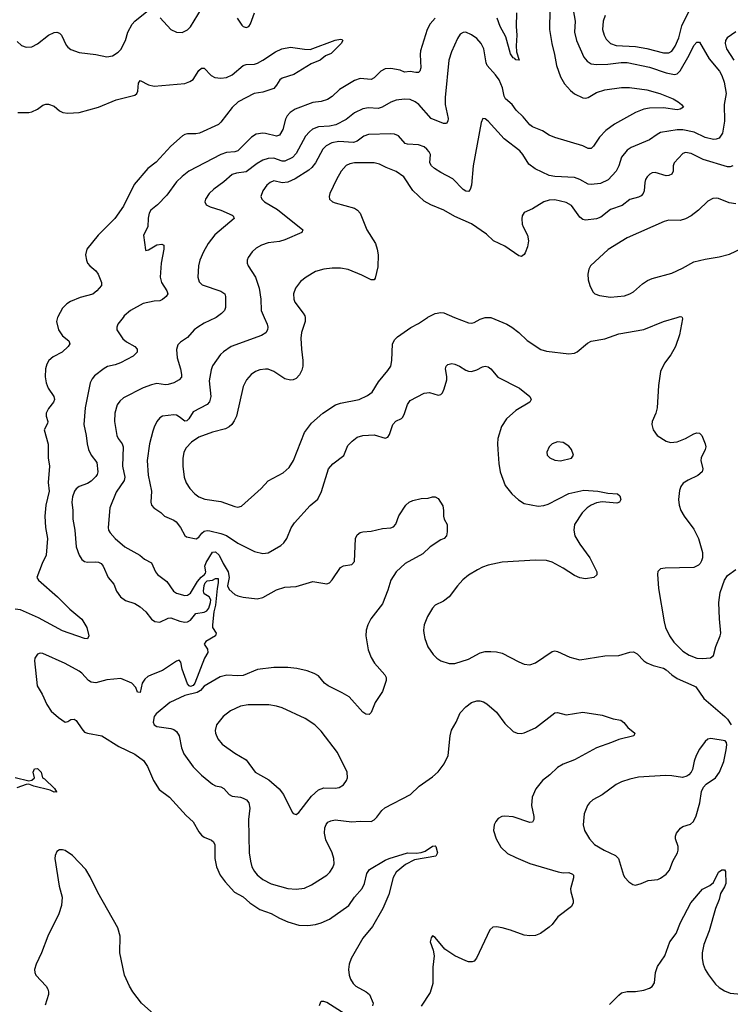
# Model space of a CAD drawing. Header units: inches. Extents: x 990586 to 1117858, y 769490 to 892071.
# Tile 75 of 248: x 1071923 to 1077031, y 775061 to 782140. Entities that reach past the tile are written whole.
import ezdxf

# ---------------------------------------------------------------- set-up
doc = ezdxf.new("R2010")
doc.units = ezdxf.units.IN
doc.header["$MEASUREMENT"] = 0
doc.layers.add('B0777', color=7, linetype='Continuous')
doc.layers.add('B0778', color=7, linetype='Continuous')

msp = doc.modelspace()

# ---------------------------------------------------------------- linework, layer by layer
at = {"layer": 'B0777', "color": 6}
for points, elevation in [([(1072195.4, 780000), (1072188.6, 779970), (1072202.8, 779910), (1072230, 779867.1), (1072276.3, 779830), (1072283.5, 779810), (1072270.7, 779790), (1072229.4, 779750.6), (1072163.9, 779716.1), (1072133.2, 779690), (1072117.4, 779662.6), (1072107.7, 779630), (1072106.6, 779573.4), (1072112.8, 779530), (1072127.4, 779490), (1072168, 779430), (1072172.7, 779410), (1072166.3, 779390), (1072130, 779343.6), (1072114.5, 779310), (1072113.8, 779290), (1072125.5, 779250), (1072123.8, 779236.2), (1072099.2, 779190), (1072127.7, 779087.7), (1072128.2, 778990), (1072136.3, 778930), (1072126.7, 778813.3), (1072134.6, 778750), (1072111.2, 778650), (1072105, 778570), (1072109.3, 778490), (1072123.6, 778410), (1072113.6, 778290), (1072085.2, 778230), (1072046.7, 778130), (1072058.7, 778110), (1072195.9, 777990), (1072282.4, 777902.4), (1072369.2, 777830), (1072406.6, 777770), (1072420.1, 777710), (1072410.7, 777689.3), (1072390, 777689.9), (1072230, 777745.8), (1072058.7, 777838.7), (1071930, 777897.4), (1071890, 777902.4)], 3000), ([(1072666.3, 780000), (1072629.1, 779950), (1072620.8, 779930), (1072622.3, 779910), (1072664.3, 779844.3), (1072690, 779823.8), (1072750.1, 779790), (1072767.8, 779770), (1072767.5, 779750), (1072738.8, 779721.2), (1072646.6, 779673.4), (1072610, 779659.4), (1072554.1, 779645.9), (1072530, 779632.8), (1072460.5, 779579.5), (1072443.2, 779556.8), (1072430.7, 779530), (1072393.3, 779350), (1072383.1, 779230), (1072402, 779150), (1072407.9, 779090), (1072417.7, 779050), (1072436.4, 779010), (1072477, 778957), (1072484.9, 778890), (1072479.9, 778870), (1072470, 778854.8), (1072437.1, 778822.9), (1072410, 778805.7), (1072350, 778783.2), (1072330, 778767.9), (1072318, 778750), (1072303.6, 778710), (1072298.2, 778670), (1072305.4, 778610), (1072303.9, 778550), (1072318.6, 778470), (1072329.5, 778350), (1072349.8, 778289.8), (1072370, 778259.1), (1072390, 778243.7), (1072410, 778240.3), (1072470, 778242.1), (1072490, 778239.2), (1072509.8, 778229.8), (1072523.4, 778210), (1072559.5, 778130), (1072600.5, 778080.5), (1072619.2, 778030), (1072648.6, 777990), (1072683.5, 777963.5), (1072750, 777942.9), (1072790, 777919.1), (1072830, 777881.9), (1072870.5, 777830.5), (1072893.7, 777813.7), (1072930, 777808.3), (1072990, 777837.8), (1073010, 777840.2), (1073074.8, 777814.8), (1073110, 777808.8), (1073130, 777810.4), (1073150, 777823.8), (1073190, 777870.3), (1073250, 777880.1), (1073269.2, 777890), (1073283.6, 777910), (1073295.8, 777950), (1073296.3, 777970), (1073283.9, 777990), (1073250, 778011.7), (1073244.9, 778030), (1073250, 778072.2), (1073256.3, 778090), (1073270, 778105.1), (1073308.6, 778111.4), (1073330, 778121.6), (1073350, 778122.7), (1073350.3, 778090.3), (1073342.1, 778050), (1073331.2, 777931.2), (1073318.5, 777881.5), (1073308.3, 777790), (1073310.1, 777770), (1073335.1, 777730), (1073331.4, 777710), (1073261.8, 777670), (1073250.1, 777650), (1073273.3, 777613.3), (1073274.9, 777590), (1073251.4, 777548.6), (1073182.5, 777370), (1073170, 777353.2), (1073150, 777346.1), (1073140.8, 777350), (1073130, 777363.9), (1073090.2, 777470), (1073080.8, 777520.8), (1073070, 777535.6), (1073050, 777528.3), (1072950, 777459.8), (1072869.4, 777430.6), (1072843.3, 777416.7), (1072822.2, 777397.8), (1072804.5, 777370), (1072790, 777302.2), (1072770, 777305.7), (1072758.5, 777338.5), (1072729.9, 777369.9), (1072650, 777403.9), (1072550, 777394.3), (1072470, 777371), (1072436.7, 777376.7), (1072417.3, 777390), (1072370, 777441), (1072350, 777455.9), (1072250, 777511.1), (1072090, 777583.1), (1072070, 777584.9), (1072050, 777578.3), (1072031.2, 777550), (1072029.7, 777530.3), (1072049.8, 777350), (1072085.6, 777290), (1072117.1, 777217.1), (1072150, 777169.3), (1072201.8, 777121.8), (1072250, 777088.9), (1072270, 777094.1), (1072290, 777107.4), (1072314.3, 777110), (1072330, 777101.3), (1072370, 777040.2), (1072390, 777018.1), (1072410, 777010.4), (1072513.2, 776990), (1072635.4, 776915.4), (1072750, 776858.3), (1072813.7, 776813.7), (1072842.6, 776770), (1072884.2, 776670), (1072926.1, 776606.1), (1072998.9, 776550), (1073119.2, 776419.2), (1073170, 776371.7), (1073210, 776301.2), (1073230, 776276.8), (1073250, 776261.3), (1073301.8, 776241.8), (1073317.4, 776230), (1073326.5, 776206.5), (1073325.3, 776110), (1073337.2, 776050), (1073365.2, 775990), (1073400.6, 775940.6), (1073468.1, 775868.1), (1073530, 775833.1), (1073577.6, 775790), (1073650, 775742.4), (1073730, 775714.4), (1073790, 775680.3), (1073850, 775653.4), (1073930, 775629.3), (1073993.7, 775626.3), (1074050, 775634.7), (1074090, 775646.4), (1074150, 775672.8), (1074290, 775770), (1074330.3, 775830), (1074386, 775894), (1074401.5, 775930), (1074418.5, 776001.5), (1074436.8, 776030), (1074550, 776097), (1074579.8, 776110), (1074710, 776149.1), (1074773, 776147), (1074810, 776152.1), (1074837.5, 776162.5), (1074890, 776198.8), (1074910, 776199.5), (1074914.6, 776194.6), (1074925.7, 776150), (1074913.7, 776126.3), (1074761.5, 776098.5), (1074695.3, 776064.7), (1074629.8, 776010), (1074608.5, 775971.5), (1074576.1, 775850), (1074532.3, 775750), (1074459.4, 775620.6), (1074390, 775537.1), (1074305.4, 775390), (1074292.3, 775350), (1074285.9, 775310), (1074290.7, 775270), (1074301.2, 775241.2), (1074319.8, 775210), (1074340.2, 775190), (1074414, 775150), (1074436.9, 775130), (1074464, 775070), (1074460.1, 775050)], 3100), ([(1073334.2, 780000), (1073330, 779997.1), (1073250, 779958.6), (1073202.4, 779930), (1073177.8, 779910), (1073130, 779854.5), (1073078.1, 779821.9), (1073058.7, 779801.3), (1073050.8, 779769.2), (1073054.4, 779710), (1073079.9, 779630), (1073086.9, 779590), (1073085.3, 779570), (1073069.6, 779550.4), (1073030.1, 779530), (1072990, 779516.1), (1072970, 779514.2), (1072910, 779523.7), (1072870, 779515), (1072810, 779493.8), (1072670, 779422), (1072641.9, 779398.1), (1072622.9, 779370), (1072607.8, 779312.2), (1072604.7, 779250), (1072620.4, 779150), (1072629.8, 779130), (1072660.6, 779090), (1072666.3, 779070), (1072663.1, 778930), (1072679.5, 778850), (1072673.5, 778826.5), (1072617.2, 778742.8), (1072570.3, 778630), (1072558.7, 778490), (1072562.5, 778470), (1072573.1, 778450), (1072610, 778410.6), (1072679.7, 778350), (1072786.7, 778290), (1072821.2, 778261.2), (1072870, 778234.4), (1072898.3, 778170), (1072913.1, 778150), (1072980.9, 778100.9), (1073029.6, 778030), (1073050, 778016.2), (1073110, 778000.2), (1073130, 778001.7), (1073150, 778016.7), (1073200.1, 778099.9), (1073227, 778133), (1073251.2, 778150), (1073258.3, 778161.7), (1073261.8, 778170), (1073254.8, 778210), (1073262.5, 778237.5), (1073309.6, 778310.4), (1073330, 778313.3), (1073357.7, 778290), (1073385.1, 778230), (1073420.7, 778170), (1073428.4, 778130), (1073417.3, 778070), (1073430, 778043.2), (1073470, 778008), (1073490, 777997.7), (1073530, 777987.5), (1073630, 777975.2), (1073670, 777985.3), (1073770, 778041.3), (1073830, 778061), (1073910, 778064.1), (1074030, 778101.6), (1074130, 778084.8), (1074150, 778091.5), (1074170, 778111.5), (1074230, 778201.5), (1074250, 778213.1), (1074310, 778222.6), (1074330, 778244.9), (1074337.4, 778410), (1074350, 778436.4), (1074370, 778452.1), (1074390, 778457.9), (1074450, 778463), (1074530, 778482), (1074590, 778486.9), (1074610, 778493.4), (1074626.3, 778513.7), (1074647.2, 778572.8), (1074699.1, 778650), (1074721.6, 778670), (1074750, 778683.1), (1074810, 778697.4), (1074859.3, 778700.7), (1074890, 778708.4), (1074910, 778708.4), (1074930, 778697.1), (1074963.8, 778643.8), (1074970.3, 778610), (1074970.3, 778570), (1074975.3, 778550), (1074996.5, 778510), (1074996.7, 778456.7), (1074991.4, 778430), (1074973.1, 778410), (1074950, 778400.3), (1074873.8, 778350), (1074820.4, 778299.6), (1074692.8, 778230), (1074629.1, 778170), (1074591.2, 778110), (1074570, 778037.7), (1074530, 777939.9), (1074448.1, 777831.9), (1074425.9, 777790), (1074413.1, 777750), (1074411, 777710), (1074426.9, 777610), (1074450, 777553.1), (1074473, 777513), (1074548.1, 777430), (1074557.9, 777410), (1074558.4, 777390), (1074530.1, 777309.9), (1074477.2, 777230), (1074450, 777158), (1074436.3, 777143.7), (1074410, 777146.5), (1074390, 777161.5), (1074291.6, 777271.6), (1074241.2, 777301.3), (1074139.9, 777350), (1074115.1, 777370), (1074070, 777421.8), (1074039.7, 777439.7), (1073990, 777458.8), (1073915.4, 777475.4), (1073850, 777481.8), (1073750, 777483), (1073633, 777467), (1073530, 777425.5), (1073490, 777422.8), (1073413.1, 777426.9), (1073365.2, 777414.8), (1073250, 777347.7), (1073223.4, 777316.6), (1073198, 777302), (1073110, 777280.2), (1073001.5, 777230), (1072904.3, 777150), (1072890.1, 777130), (1072883.1, 777090), (1072889.7, 777069.7), (1072910, 777058.3), (1073010, 777043), (1073030, 777035.8), (1073050, 777021.5), (1073069.5, 776990), (1073085.9, 776905.9), (1073102.1, 776862.1), (1073169.3, 776769.3), (1073230, 776707.4), (1073310, 776643.5), (1073330, 776632), (1073370, 776623.6), (1073390, 776613.1), (1073430, 776568.4), (1073450, 776557.9), (1073510, 776550.3), (1073530, 776543.3), (1073552.4, 776530), (1073570, 776510.1), (1073577.8, 776470), (1073568.8, 776390), (1073571.6, 776150), (1073581.1, 776090), (1073592.8, 776050), (1073610, 776016.6), (1073630, 775991), (1073670, 775957.2), (1073730, 775927.9), (1073850, 775894.3), (1073910, 775887.9), (1073970, 775896.8), (1074020.9, 775919.1), (1074130.5, 775990), (1074152.4, 776010), (1074174.9, 776045.1), (1074182.6, 776070), (1074182, 776110), (1074168.8, 776150), (1074123.3, 776243.3), (1074113.4, 776290), (1074116.4, 776330), (1074125.8, 776354.2), (1074139, 776370), (1074159, 776381), (1074190, 776387), (1074310, 776372.3), (1074370, 776377.7), (1074450, 776374.3), (1074470, 776386.2), (1074490, 776406.2), (1074526.1, 776453.9), (1074546.7, 776473.3), (1074731.9, 776568.1), (1074795.4, 776630), (1074890, 776697.1), (1074930, 776732.3), (1074974.7, 776790), (1075003.1, 776850), (1075016.3, 776990), (1075027.3, 777032.7), (1075061.6, 777090), (1075090, 777156.9), (1075130, 777199.7), (1075170, 777230.7), (1075210, 777243.2), (1075230, 777242.7), (1075256, 777236), (1075281.8, 777221.8), (1075350, 777161), (1075410, 777079.6), (1075470, 777023), (1075498, 777010), (1075528.8, 777008.8), (1075550, 777013.7), (1075630, 777048.3), (1075770, 777156.6), (1075790, 777159.1), (1075850, 777141.8), (1075970, 777161.5), (1076110, 777139.8), (1076190, 777112.3), (1076243.1, 777103.1), (1076266.4, 777086.4), (1076293.4, 777050), (1076344, 777010), (1076336.5, 776990), (1076230, 776965.6), (1076177.9, 776942.1), (1076070, 776905.5), (1075910, 776817.3), (1075830, 776788.4), (1075790, 776763.2), (1075733.2, 776710), (1075680.3, 776670), (1075632.5, 776610), (1075607.5, 776550), (1075602.6, 776490), (1075618.3, 776410), (1075618.2, 776390), (1075610, 776369.8), (1075590, 776367.2), (1075470, 776409.5), (1075410, 776414.4), (1075389.2, 776410.8), (1075363.1, 776396.9), (1075345, 776375), (1075333.9, 776350), (1075329.5, 776310), (1075347.1, 776250), (1075382.4, 776190), (1075430, 776146), (1075490, 776115.1), (1075590, 776073.8), (1075792.8, 776012.8), (1075830, 776007), (1075870, 776008.4), (1075897.3, 775997.3), (1075902.9, 775990), (1075903.2, 775970), (1075883.3, 775890), (1075885, 775870), (1075902.6, 775810), (1075902.3, 775790), (1075890, 775764.2), (1075790.8, 775690), (1075750, 775634), (1075730, 775615.2), (1075665.5, 775570), (1075630, 775555.7), (1075590, 775552.6), (1075550, 775556.6), (1075450, 775592.9), (1075390.6, 775609.4), (1075350, 775617.8), (1075324.9, 775615.1), (1075303.5, 775596.5), (1075207.1, 775392.9), (1075190, 775371.4), (1075174.7, 775365.3), (1075150, 775366.3), (1075130, 775372.7), (1075049.9, 775410), (1074978.1, 775458.1), (1074910, 775541.6), (1074890, 775553), (1074880.3, 775539.7), (1074874.3, 775510), (1074896.1, 775450), (1074901.7, 775410), (1074892.1, 775327.9), (1074892.6, 775210), (1074874.8, 775145.2), (1074810, 775046.2)], 3200), ([(1073679.7, 780000), (1073700.9, 779950), (1073705.8, 779930), (1073704.5, 779910), (1073692.1, 779887.9), (1073660.1, 779870), (1073444.1, 779790), (1073387, 779753), (1073367.4, 779732.6), (1073309.5, 779650.5), (1073298.4, 779621.6), (1073284.4, 779544.4), (1073297.7, 779430), (1073287.2, 779392.8), (1073270, 779374.1), (1073170, 779321.6), (1073138.6, 779270), (1073123.5, 779256.5), (1073110, 779252.6), (1073070, 779285.2), (1073050, 779296.1), (1073030, 779298.8), (1072950, 779290.5), (1072930, 779276.9), (1072910, 779251.5), (1072889, 779211), (1072879.3, 779180.7), (1072857.3, 779090), (1072839.8, 778970), (1072845.4, 778865.4), (1072869.6, 778750.4), (1072865, 778670), (1072871, 778650), (1072887.8, 778630), (1072936.5, 778596.5), (1072964.2, 778570), (1073030, 778542.1), (1073048.8, 778528.8), (1073079.7, 778490), (1073110, 778431.9), (1073122.8, 778422.8), (1073192.7, 778407.3), (1073210, 778419.3), (1073231.2, 778448.8), (1073250, 778463.4), (1073270, 778467.8), (1073290, 778464.7), (1073370, 778446.6), (1073410, 778431.4), (1073490, 778376), (1073610, 778316.2), (1073670, 778301.1), (1073710, 778307.6), (1073799.7, 778360.3), (1073821.6, 778378.4), (1073842.5, 778410), (1073874.5, 778485.5), (1073898.5, 778521.5), (1074010, 778646.3), (1074066.8, 778693.2), (1074092.2, 778747.8), (1074142.1, 778910), (1074173.2, 778946.8), (1074252.4, 779007.6), (1074282.5, 779077.5), (1074312.2, 779110), (1074350, 779138.3), (1074390, 779151.1), (1074470, 779155.2), (1074550, 779131.6), (1074570, 779139.2), (1074581.4, 779158.6), (1074604.5, 779230), (1074625.9, 779254.1), (1074666.9, 779273.1), (1074676.8, 779283.2), (1074690, 779308.7), (1074710, 779373.6), (1074730, 779402.3), (1074830, 779455.4), (1074870, 779459.4), (1074930, 779440.7), (1074950, 779445.1), (1074961.9, 779458.1), (1074975.1, 779484.9), (1074993.3, 779550), (1074993.6, 779573.6), (1074982.8, 779630), (1074987.8, 779650), (1074999.9, 779660.1), (1075030, 779667.2), (1075050, 779663.7), (1075085, 779650), (1075130, 779621.2), (1075150, 779613), (1075170, 779611.1), (1075210, 779623.2), (1075250, 779644.7), (1075270, 779649.6), (1075290, 779645.2), (1075310.7, 779630), (1075358.9, 779570), (1075515.3, 779490), (1075590.3, 779430.3), (1075600.7, 779410), (1075589.6, 779390), (1075489.2, 779330), (1075421.5, 779270), (1075385.6, 779214.4), (1075360.2, 779130), (1075356.6, 779090), (1075359.2, 779050), (1075366.8, 778950), (1075376.5, 778890), (1075413.6, 778790), (1075461.6, 778730), (1075508.4, 778688.4), (1075550, 778662.7), (1075650, 778642.3), (1075690, 778646), (1075722.6, 778657.4), (1075870, 778733.2), (1075977.3, 778757.3), (1076078, 778750), (1076150, 778734.8), (1076219.1, 778730), (1076237.2, 778717.2), (1076244.7, 778690), (1076234.6, 778670), (1076214.9, 778665.1), (1076110, 778673.9), (1076070, 778666.2), (1076030.9, 778649.1), (1076002.2, 778630), (1075965.2, 778594.8), (1075912, 778510), (1075905.8, 778470), (1075914.4, 778430), (1075948.6, 778368.6), (1076020.6, 778270), (1076070.5, 778170), (1076071.5, 778148.5), (1076049.6, 778130.4), (1075990, 778120.4), (1075950, 778127.3), (1075910, 778145), (1075830, 778197.1), (1075750, 778240.6), (1075710, 778250.9), (1075630, 778255), (1075390, 778239.8), (1075290, 778217.1), (1075250, 778203.7), (1075214.9, 778185.1), (1075150, 778145.2), (1075107.3, 778112.7), (1075068.9, 778070), (1075010, 777989.5), (1074970, 777959), (1074910, 777930.4), (1074890.1, 777909.9), (1074854.7, 777850), (1074831.2, 777790), (1074825.8, 777750), (1074827.9, 777730), (1074836.4, 777690), (1074857.9, 777630), (1074894.8, 777574.8), (1074920.6, 777550), (1074950, 777530.1), (1075010, 777511.6), (1075051.8, 777511.8), (1075150, 777541.2), (1075231.9, 777588.1), (1075270, 777597.4), (1075310, 777598), (1075350, 777595.2), (1075390, 777585.9), (1075510, 777522.2), (1075550, 777507.4), (1075590, 777501.8), (1075630, 777515.5), (1075750, 777597.6), (1075770, 777601.5), (1075790, 777597.1), (1075877.4, 777557.4), (1075950, 777538), (1076130, 777567.4), (1076230, 777569.1), (1076310, 777592.1), (1076334.3, 777594.3), (1076361.8, 777581.8), (1076410, 777530.9), (1076430, 777516.4), (1076477.1, 777497.1), (1076550, 777477.7), (1076570, 777466.7), (1076610, 777430.3), (1076650, 777402.7), (1076770, 777351.7), (1076782.6, 777342.6), (1076839.9, 777259.9), (1076991.1, 777131.1), (1077010.1, 777110), (1077036.6, 777070)], 3300), ([(1073974.2, 780000), (1073976.1, 779990), (1073974.3, 779970), (1073949.8, 779890.2), (1073944.8, 779850), (1073947.6, 779770), (1073958.3, 779690), (1073957.5, 779650), (1073950, 779620.3), (1073933.6, 779586.4), (1073910, 779560.1), (1073890, 779550.3), (1073870, 779547.7), (1073830, 779556.7), (1073750, 779610.3), (1073710, 779626.3), (1073690, 779627.9), (1073650, 779621.9), (1073618.5, 779610), (1073587.9, 779590), (1073554.2, 779550), (1073530, 779503.5), (1073480.7, 779290), (1073465, 779255), (1073447.1, 779230), (1073427.9, 779212.1), (1073402.1, 779197.9), (1073310, 779175.6), (1073210, 779138.1), (1073157.3, 779102.7), (1073118.6, 779061.4), (1073102.8, 779030), (1073094.7, 778985.3), (1073094.6, 778930), (1073105.9, 778850), (1073120.6, 778810), (1073145.4, 778770), (1073182.9, 778730), (1073210, 778709.7), (1073253.6, 778693.6), (1073370, 778675.5), (1073470, 778639.2), (1073490, 778635.1), (1073517.5, 778642.5), (1073659, 778770), (1073710, 778823.3), (1073817.1, 778882.9), (1073859.7, 778920.3), (1073890.3, 778969.7), (1073970, 779172.3), (1074021, 779239), (1074101.6, 779310), (1074193.3, 779370), (1074230, 779382.7), (1074363.4, 779410), (1074422.5, 779437.5), (1074457.1, 779462.9), (1074502.7, 779537.3), (1074570, 779617.1), (1074590.4, 779649.6), (1074599, 779690), (1074603.9, 779810), (1074619.2, 779840.8), (1074639.9, 779860.1), (1074733.9, 779926.1), (1074790, 779956.7), (1074854, 780000)], 3400), ([(1075049.7, 780000), (1075150, 779959.4), (1075170, 779958.2), (1075190, 779964), (1075232.6, 779987.4), (1075270, 779999.7), (1075310, 779999.2), (1075425, 779950), (1075460.6, 779930), (1075512.1, 779890), (1075570, 779832.6), (1075668, 779768), (1075710, 779757), (1075870, 779738.1), (1075910, 779743), (1075930, 779752.8), (1076004.9, 779815.1), (1076030, 779829.4), (1076130, 779845.7), (1076230, 779881.3), (1076410, 779913), (1076550, 779970.1), (1076648, 780000)], 3400), ([(1076683.8, 780000), (1076687.8, 779990), (1076664.7, 779875.3), (1076637.1, 779790), (1076604.2, 779730), (1076557.6, 779670), (1076528.3, 779610), (1076514.5, 779510), (1076506.3, 779350), (1076495.3, 779310), (1076469.3, 779250), (1076466.7, 779230), (1076476, 779190), (1076504.1, 779150), (1076570.1, 779110.1), (1076601.3, 779101.3), (1076650, 779103.8), (1076710, 779128.8), (1076770, 779163.6), (1076790, 779168.8), (1076810, 779166.2), (1076825.5, 779150), (1076851.3, 779090), (1076855.5, 779070), (1076851.4, 779050), (1076821.2, 778990), (1076819.9, 778970), (1076833.9, 778910), (1076827.8, 778890), (1076797.4, 778862.6), (1076727.5, 778830), (1076693, 778807), (1076676.6, 778783.4), (1076665.7, 778754.3), (1076658.6, 778690), (1076662.6, 778650), (1076675.7, 778610), (1076699.1, 778570), (1076770, 778477.4), (1076802.3, 778410), (1076831.1, 778310), (1076831.4, 778270), (1076824.8, 778250), (1076815.5, 778230), (1076803, 778217), (1076770, 778201.1), (1076562.9, 778197.1), (1076528.1, 778191.9), (1076510, 778173), (1076507, 778153), (1076514.4, 778050), (1076554.7, 777810), (1076565.6, 777770), (1076595, 777710), (1076624.8, 777664.8), (1076690, 777600.2), (1076735.7, 777570), (1076790, 777550.3), (1076830, 777545.9), (1076888.2, 777551.8), (1076910.2, 777569.8), (1076926.1, 777633.9), (1076958.1, 777710), (1076961.9, 777730), (1076953, 777833), (1076949.4, 777950), (1076958.6, 778021.4), (1076989.8, 778110.2), (1077010, 778143.3), (1077070, 778187)], 3400), ([(1071890, 776692.3), (1071990, 776668.4), (1072010, 776672.7), (1072029.5, 776690), (1072020.7, 776730), (1072030, 776753), (1072050, 776756.3), (1072076.3, 776730), (1072086.8, 776690), (1072101.4, 776681.4), (1072172.2, 776612.2), (1072187.8, 776589.2)], 3000), ([(1072187.8, 776589.2), (1072170, 776585.4), (1072141.5, 776601.5), (1072024.2, 776630), (1071990, 776642.3), (1071970, 776640.6), (1071903.5, 776616.5)], 3000), ([(1072888.3, 774990), (1072799.7, 775070), (1072735.2, 775150), (1072711.6, 775190), (1072676.9, 775270), (1072643.8, 775430), (1072645.1, 775550), (1072628.4, 775610), (1072484.6, 775864.6), (1072430, 775976.4), (1072398.7, 776030), (1072301.9, 776130), (1072250, 776165.6), (1072230, 776172.3), (1072208.3, 776171.7), (1072190, 776158.2), (1072177, 776130), (1072174.7, 776110), (1072207.8, 775910), (1072228, 775830), (1072224.3, 775770), (1072205.1, 775710), (1072125.4, 775550), (1072080.2, 775430), (1072041.4, 775350), (1072029.8, 775310), (1072031, 775290), (1072039.6, 775270), (1072114.5, 775190), (1072126.3, 775170), (1072131.1, 775150), (1072130.1, 775130), (1072106.3, 775053.7)], 3100), ([(1076161.7, 775058.3), (1076230, 775127.5), (1076250, 775142.1), (1076290, 775152.8), (1076350, 775153.9), (1076410, 775163.4), (1076450, 775176), (1076470, 775188.8), (1076485.5, 775214.5), (1076494, 775290), (1076506.5, 775333.5), (1076560.6, 775410), (1076597.4, 775510), (1076641.9, 775570), (1076674, 775650), (1076747.1, 775790), (1076830, 775888.4), (1076884.1, 775915.9), (1076910, 775935.5), (1076946.6, 776010), (1076970, 776027), (1076990, 776028.2), (1076996.1, 776016.1), (1076999.3, 775930), (1076990, 775904.3), (1076961.7, 775858.3), (1076950, 775815), (1076923.7, 775750), (1076878.9, 775590), (1076839.7, 775490), (1076828.1, 775431.9), (1076828.1, 775390), (1076835.4, 775350), (1076851.2, 775311.3), (1076873.6, 775273.6), (1076925.7, 775205.7), (1076950, 775180.8), (1076990, 775156.5), (1077030, 775141), (1077190, 775127.3)], 3200), ([(1074290, 774971.9), (1074130, 775073.8), (1074110, 775081.8), (1074090, 775080.2), (1074084.7, 775075.3), (1074076.9, 775050)], 3100)]:
    msp.add_lwpolyline(points, dxfattribs=dict(at, elevation=elevation))
for points, elevation in [([(1075790, 779105.8), (1075750, 779090.6), (1075728.6, 779070), (1075713.2, 779030), (1075714, 779010), (1075734.6, 778990), (1075770, 778973.5), (1075810, 778968.9), (1075890, 778987.3), (1075904.8, 779010), (1075890.5, 779050), (1075870, 779073.6), (1075830, 779099.1)], 3400), ([(1073714.3, 777214.3), (1073565.9, 777214.1), (1073510, 777204.3), (1073437.3, 777170), (1073385.8, 777130), (1073337.8, 777070), (1073327.3, 777030), (1073330.1, 777010), (1073346.9, 776970), (1073379.4, 776930), (1073470, 776865.3), (1073550, 776819.6), (1073615.4, 776730), (1073714, 776674), (1073787.2, 776610), (1073819.6, 776570), (1073882.1, 776442.1), (1073890, 776431.4), (1073910, 776425), (1073930, 776439), (1074021.7, 776558.3), (1074070, 776602.6), (1074110, 776616.9), (1074190, 776615.7), (1074219.9, 776620.1), (1074250, 776639.2), (1074272.8, 776670), (1074280.6, 776690), (1074277.8, 776730), (1074208.4, 776870), (1074090, 777025), (1074044.5, 777070), (1073975, 777115), (1073810, 777192.9), (1073770, 777205.5)], 3300), ([(1076890, 776971.4), (1076870, 776966), (1076850, 776949.9), (1076810, 776895.2), (1076786.4, 776850), (1076770.6, 776810), (1076758.4, 776750), (1076749.6, 776730.4), (1076733, 776710), (1076719.2, 776700.8), (1076688.2, 776691.8), (1076610, 776703.5), (1076564.8, 776704.8), (1076370, 776692.7), (1076310, 776679.2), (1076250, 776659.1), (1076210, 776639.9), (1076110, 776567), (1076043.6, 776530), (1076019.6, 776510), (1076004.4, 776490), (1075981.6, 776430), (1075973.1, 776350), (1075983.3, 776310), (1076018.4, 776250), (1076055.7, 776210), (1076123.8, 776170), (1076205.7, 776130), (1076227.9, 776110), (1076262.4, 775990), (1076272.1, 775972.1), (1076300.7, 775940.7), (1076330, 775922.3), (1076350, 775917.9), (1076390, 775929), (1076441.7, 775950), (1076510, 775959.1), (1076530, 775966.7), (1076570, 775996.6), (1076594.7, 776025.3), (1076618, 776090), (1076650.9, 776150), (1076656.7, 776170), (1076655.8, 776195.8), (1076637, 776250), (1076637.6, 776270), (1076645, 776290), (1076672.3, 776327.7), (1076690, 776338.3), (1076744.5, 776355.5), (1076765.8, 776374.2), (1076785, 776415), (1076811.6, 776510), (1076823.4, 776590), (1076837.6, 776622.4), (1076856.7, 776643.3), (1076923.9, 776690), (1076954.4, 776730), (1076985.4, 776805.4), (1077002.3, 776890), (1077006.1, 776926.1), (1077003.1, 776943.1), (1076994.1, 776954.1)], 3300), ([(1072187.8, 776589.2), (1072190, 776586), (1072189.6, 776589.6)], 3000)]:
    msp.add_lwpolyline(points, close=True, dxfattribs=dict(at, elevation=elevation))
at = {"layer": 'B0778', "color": 6}
for points, elevation in [([(1072933.9, 782153.9), (1073010, 782070.6), (1073050, 782049.7), (1073090, 782048.8), (1073130, 782067.1), (1073150, 782088.9), (1073230, 782218.2)], 3100), ([(1076132.1, 782170), (1076117.3, 782130), (1076113.5, 782070), (1076123.4, 782030), (1076139.3, 781999.3), (1076169.7, 781970), (1076210, 781954.1), (1076350, 781946.8), (1076430, 781933.1), (1076550, 781902.8), (1076590, 781902.5), (1076610, 781914.6), (1076633.8, 781950), (1076660.2, 782010), (1076683.6, 782096.4), (1076741.6, 782218.4)], 3400), ([(1071904.2, 781984.2), (1071935.1, 781955.1), (1071970, 781942.6), (1072010, 781945.1), (1072050, 781967.4), (1072130, 782028.3), (1072170, 782047.2), (1072190, 782049.3), (1072210, 782043.6), (1072224.5, 782030), (1072257.7, 781957.7), (1072270, 781941.6), (1072290, 781926.6), (1072350, 781904.1), (1072470, 781890.9), (1072550, 781872), (1072590, 781880.6), (1072630, 781906.8), (1072650, 781927), (1072684.3, 781990), (1072700.4, 782050), (1072731.7, 782108.3), (1072750, 782130.1), (1072850, 782209.6)], 3100), ([(1074910, 782150.7), (1074873.3, 782110), (1074852.8, 782070), (1074804.2, 781915.8), (1074801.5, 781890), (1074806.5, 781793.5), (1074798.5, 781770), (1074790, 781761.2), (1074770, 781759.8), (1074730, 781767.4), (1074690, 781763.9), (1074657.1, 781777.1), (1074590, 781789.8), (1074550, 781786), (1074518.3, 781770), (1074470, 781722.3), (1074450, 781711.3), (1074370, 781716.4), (1074330, 781703.5), (1074221.3, 781638.7), (1074170, 781588.3), (1074134.7, 781565.3), (1074090, 781551.4), (1074030, 781545.3), (1073903.3, 781496.7), (1073866.5, 781473.5), (1073846.1, 781450), (1073834.5, 781425.5), (1073815.7, 781350), (1073789.6, 781310.4), (1073770, 781302), (1073690, 781323), (1073670, 781324.4), (1073623.8, 781316.2), (1073590, 781294.9), (1073490, 781197.9), (1073470, 781189.8), (1073410, 781186.4), (1073370, 781171.6), (1073138.9, 781050), (1073090, 781013.2), (1073050, 780975.5), (1072980.8, 780879.2), (1072914.6, 780810), (1072865.1, 780770), (1072854.1, 780750), (1072846.2, 780713.8), (1072844.6, 780650), (1072812.9, 780590), (1072826.4, 780486.4), (1072830, 780479.6), (1072850, 780486.2), (1072910, 780520.4), (1072945.5, 780525.5), (1072958.1, 780518.1), (1072959.6, 780490), (1072939, 780390), (1072931.9, 780290), (1072943.6, 780250), (1072981.5, 780190), (1072987.9, 780170), (1072975.4, 780150), (1072950, 780127.3), (1072930, 780118.8), (1072890, 780117), (1072810, 780099.7), (1072719.4, 780050), (1072673.8, 780010), (1072666.3, 780000)], 3100), ([(1075734.2, 782210), (1075731.1, 782070), (1075747.1, 781970), (1075768.3, 781890), (1075781.3, 781810), (1075810, 781730), (1075838.6, 781678.6), (1075882.2, 781630), (1075910, 781608), (1075970, 781579.3), (1075990, 781576.9), (1076010, 781581.3), (1076070, 781615.8), (1076130, 781636.3), (1076250, 781652.6), (1076306.4, 781653.6), (1076430, 781636.6), (1076523.3, 781610), (1076619.8, 781570), (1076655.2, 781550), (1076681.3, 781530), (1076695, 781510), (1076670, 781496.4), (1076650, 781493), (1076550, 781506.2), (1076450, 781503.3), (1076410, 781496.6), (1076350, 781473.4), (1076199.2, 781390), (1076136.9, 781343.1), (1076090, 781295.2), (1076048.4, 781231.6), (1076030, 781213.9), (1076010, 781213.3), (1075970, 781232.3), (1075770, 781291.9), (1075730, 781309.9), (1075682.1, 781342.1), (1075610, 781370.2), (1075590, 781383.2), (1075542.8, 781442.8), (1075492.2, 781490), (1075462.8, 781530), (1075414.8, 781570), (1075406.2, 781590), (1075394.1, 781650), (1075368.9, 781708.9), (1075344.2, 781744.2), (1075283.6, 781810), (1075276, 781830), (1075258.5, 781930), (1075240.3, 781970), (1075210, 782004.5), (1075170, 782032.2), (1075130, 782050.2), (1075110, 782048.8), (1075090, 782034.9), (1075070, 782005.9), (1075026, 781910), (1075007.7, 781850), (1074981.7, 781581.7), (1074982.2, 781530), (1075003, 781430), (1074999.9, 781410), (1074990, 781394.8), (1074970, 781393.3), (1074881.4, 781430), (1074792.1, 781530), (1074765.8, 781550), (1074730, 781566.2), (1074690, 781569.7), (1074630, 781561), (1074590, 781546.7), (1074528.4, 781511.6), (1074499.2, 781500.8), (1074430, 781506.9), (1074390, 781499.3), (1074330, 781471.1), (1074270, 781421.8), (1074196.5, 781383.5), (1074150, 781374.2), (1074070, 781369.4), (1074027.6, 781352.4), (1074005.4, 781334.6), (1073977.9, 781302.1), (1073910, 781178.6), (1073883.4, 781150), (1073830, 781122.5), (1073810, 781122.1), (1073750, 781145.4), (1073710, 781141.5), (1073670, 781129), (1073630, 781106.4), (1073550, 781046.6), (1073482.6, 781037.4), (1073450, 781026.1), (1073390, 780973.9), (1073318.7, 780921.3), (1073285.6, 780890), (1073259.2, 780850), (1073255.1, 780830), (1073262.5, 780810), (1073293.4, 780793.4), (1073370, 780770.9), (1073450, 780734.1), (1073457.5, 780730), (1073463.8, 780710), (1073326.1, 780593.9), (1073277, 780530), (1073243.6, 780470), (1073217.9, 780410), (1073209.5, 780370), (1073203.8, 780290), (1073214.3, 780254.3), (1073233.7, 780233.7), (1073368.5, 780188.5), (1073398.4, 780170), (1073402.8, 780150), (1073401.4, 780070), (1073394.1, 780050), (1073373.1, 780026.9), (1073334.2, 780000)], 3200), ([(1073486.6, 782150), (1073520.3, 782100.3), (1073530, 782090.9), (1073550, 782084.3), (1073570, 782090.8), (1073582.3, 782110), (1073611.3, 782190)], 3100), ([(1075901.7, 782210), (1075916.2, 782130), (1075910.4, 782050), (1075926.1, 781990), (1075977.4, 781870), (1076001.1, 781841.1), (1076030, 781823.5), (1076070, 781818.5), (1076150, 781821.4), (1076246.6, 781833.4), (1076290, 781831.4), (1076450, 781797.6), (1076570, 781757.5), (1076630, 781746), (1076650, 781751.6), (1076670, 781773.4), (1076735.4, 781884.6), (1076770, 781954.6), (1076790, 781979.7), (1076810, 781978), (1076877.9, 781857.9), (1076953.6, 781770), (1076970, 781738.8), (1076985.8, 781690), (1077000.6, 781610), (1076986.1, 781530), (1076989.3, 781410.7), (1076974.8, 781325.2), (1076951.9, 781288.1), (1076930, 781280.7), (1076910, 781279.8), (1076850, 781293.4), (1076770.9, 781330.9), (1076690, 781347.3), (1076650, 781347.4), (1076530, 781327.9), (1076504.3, 781315.7), (1076450, 781275.9), (1076318.3, 781221.7), (1076290, 781202.2), (1076250, 781150.8), (1076229.9, 781090), (1076210, 781050.6), (1076152.3, 780987.7), (1076096.9, 780963.1), (1076030, 780954.3), (1076010, 780958.3), (1075950, 780992), (1075910, 781005.1), (1075770, 781013.4), (1075730, 781020.6), (1075627.4, 781067.4), (1075582.1, 781102.1), (1075540.4, 781170), (1075517.2, 781197.2), (1075404.6, 781284.6), (1075290, 781411.1), (1075270, 781427.8), (1075251.2, 781428.8), (1075239.6, 781400.4), (1075183.2, 781090), (1075170, 780949.6), (1075161.7, 780918.3), (1075150, 780905), (1075130, 780907.8), (1075110, 780920.3), (1075036.7, 780996.7), (1074950, 781041.3), (1074904.7, 781070), (1074882.4, 781090), (1074872.4, 781110), (1074874.9, 781170), (1074866.5, 781190), (1074850.7, 781210), (1074830, 781226.4), (1074790, 781239.2), (1074710, 781244.2), (1074694, 781250), (1074645.2, 781305.2), (1074616.6, 781316.6), (1074590, 781320.1), (1074430, 781314.5), (1074397.9, 781302.1), (1074350, 781267.1), (1074323.2, 781256.8), (1074216, 781264), (1074166.2, 781253.8), (1074127.1, 781232.9), (1074102.6, 781210), (1074049, 781110), (1074023.8, 781076.2), (1074002.3, 781057.7), (1073903.2, 780996.8), (1073850, 780972.1), (1073810, 780967.7), (1073750, 780981.3), (1073723.7, 780970), (1073700.7, 780950), (1073670.4, 780910), (1073657.3, 780870), (1073663.5, 780850), (1073683.6, 780830), (1073775.1, 780775.1), (1073959.3, 780630), (1073951.9, 780610), (1073830, 780556.3), (1073790, 780546), (1073710, 780536.8), (1073660.7, 780519.3), (1073623.8, 780496.2), (1073593.8, 780470), (1073565, 780430), (1073558.9, 780410), (1073558.9, 780390), (1073565.8, 780370), (1073618.7, 780290), (1073644.7, 780210), (1073655.4, 780130), (1073658.4, 780050), (1073679.7, 780000)], 3300), ([(1075495.2, 782190), (1075492.6, 782090), (1075497.2, 782030), (1075491.2, 781951.2), (1075495.1, 781910), (1075512.4, 781850), (1075490, 781850.9), (1075481.6, 781861.6), (1075470, 781866.9), (1075450, 781895.4), (1075416.5, 782016.5), (1075376.5, 782090), (1075355.4, 782150)], 3100), ([(1071910, 781473.3), (1071988.2, 781471.8), (1072010, 781476.6), (1072050, 781497.1), (1072090, 781525.7), (1072110, 781533.4), (1072130, 781533), (1072170, 781518.5), (1072210, 781485.5), (1072233.6, 781473.6), (1072270, 781469), (1072350, 781473.2), (1072490, 781510.5), (1072615.8, 781564.2), (1072750, 781598.1), (1072764.9, 781610), (1072773.2, 781626.8), (1072776.3, 781683.7), (1072790, 781702.8), (1072850, 781672.6), (1072890, 781661.7), (1073110, 781682.5), (1073145.2, 781694.8), (1073169.7, 781710.3), (1073210, 781775.6), (1073230, 781790.8), (1073250, 781790.8), (1073299.2, 781739.2), (1073325.6, 781725.6), (1073370, 781720.4), (1073410, 781725.2), (1073450, 781744), (1073530, 781810.5), (1073550, 781817.2), (1073610, 781821.4), (1073631.6, 781828.4), (1073671.2, 781848.8), (1073762.2, 781910), (1073808, 781930), (1073870, 781942), (1073970, 781927.3), (1074010, 781926.9), (1074191.8, 781991.8), (1074230, 781999.5), (1074238.3, 781998.3), (1074244.9, 781990), (1074232.8, 781970), (1074162.6, 781897.4), (1074120.9, 781879.1), (1074082.3, 781850), (1074017.4, 781822.6), (1073893, 781747), (1073810, 781720.1), (1073793, 781707), (1073770, 781668.2), (1073750, 781644.9), (1073670, 781619.5), (1073609.2, 781610), (1073494.2, 781550), (1073450, 781508.9), (1073370, 781403.1), (1073353.1, 781386.9), (1073216, 781324), (1073190, 781319.2), (1073130, 781318.9), (1073110, 781314.8), (1073094.4, 781305.6), (1073010, 781230.8), (1072903.2, 781116.8), (1072843.9, 781070), (1072745.4, 780954.6), (1072670, 780799.1), (1072606.3, 780710), (1072486.8, 780590), (1072406.9, 780490), (1072397.2, 780450), (1072402.2, 780410), (1072410, 780390.2), (1072427.2, 780370), (1072470, 780334.8), (1072487.7, 780310), (1072510.6, 780250), (1072510.1, 780230), (1072478.1, 780190), (1072450, 780165.6), (1072357.7, 780142.3), (1072287.2, 780112.8), (1072262.3, 780097.7), (1072230, 780065.6), (1072196.2, 780003.8), (1072195.4, 780000)], 3000), ([(1077070, 782051.7), (1077009.3, 782010.7), (1076996, 781990), (1076993.3, 781970), (1077003.3, 781930), (1077056, 781850)], 3400), ([(1077050.2, 781089.8), (1077030, 781081.8), (1077010, 781081.6), (1076835.6, 781135.6), (1076750, 781177.1), (1076710, 781184.6), (1076690, 781178.7), (1076626.5, 781110), (1076621.1, 781090), (1076619.9, 781050), (1076610, 781029.9), (1076590, 781019.7), (1076570, 781016.5), (1076490, 781040.9), (1076470, 781038.6), (1076453.1, 781030), (1076433.5, 781010), (1076422, 780990), (1076416.2, 780970), (1076412.8, 780910), (1076404.3, 780890), (1076390, 780874.5), (1076370, 780863.5), (1076310, 780846.3), (1076254.7, 780805.3), (1076170, 780774.5), (1076099.8, 780720.2), (1076070, 780708.1), (1075990, 780698.9), (1075970, 780704.5), (1075950, 780719.3), (1075890, 780804.9), (1075850, 780824.6), (1075770, 780844.3), (1075730, 780842), (1075690, 780830), (1075610, 780780.1), (1075550, 780753.6), (1075535.6, 780730), (1075532.3, 780707.7), (1075535.1, 780670), (1075541.3, 780650), (1075573.5, 780590), (1075580.2, 780550), (1075572.8, 780507.2), (1075556.4, 780463.6), (1075549.2, 780450.8), (1075530, 780437), (1075510, 780441.6), (1075410.7, 780510.7), (1075330, 780549.4), (1075278.6, 780598.6), (1075170, 780673.1), (1075050, 780725.8), (1074971.7, 780771.7), (1074878.3, 780810), (1074830, 780835.7), (1074750, 780912.2), (1074684, 781010), (1074630, 781048.5), (1074556.8, 781076.8), (1074510, 781100.3), (1074470, 781110.2), (1074329, 781111), (1074296, 781104), (1074270, 781090.9), (1074233.9, 781050), (1074200.7, 780990), (1074151.6, 780890), (1074146.8, 780870), (1074150.6, 780850.6), (1074172.4, 780830), (1074190, 780822.3), (1074330, 780784.6), (1074351.8, 780771.8), (1074370.9, 780750), (1074419.1, 780630), (1074480.2, 780530), (1074493.7, 780490), (1074498.8, 780450), (1074496.7, 780363.3), (1074478.4, 780281.6), (1074470, 780269.7), (1074450, 780268.9), (1074382.9, 780302.9), (1074283.2, 780343.2), (1074230, 780353.5), (1074170, 780353.4), (1074110, 780347.2), (1074050, 780329.3), (1073981.3, 780290), (1073942.7, 780257.3), (1073904.8, 780210), (1073891.2, 780170), (1073894.6, 780130), (1073901.8, 780110), (1073961.5, 780030), (1073972.3, 780010), (1073974.2, 780000)], 3400), ([(1077070, 780816.4), (1077023.5, 780823.5), (1076946.1, 780853.9), (1076930, 780857.3), (1076906.1, 780853.9), (1076870, 780834.4), (1076801.4, 780770), (1076749.5, 780730.5), (1076710, 780707.5), (1076670, 780695.5), (1076590, 780697.9), (1076556.3, 780690), (1076289.4, 780570.6), (1076152.1, 780487.9), (1076026.9, 780370), (1076013.6, 780346.4), (1076006.7, 780310), (1076009.6, 780270), (1076020.3, 780230), (1076043.7, 780183.7), (1076057.8, 780170), (1076090, 780157.4), (1076170, 780145.1), (1076270, 780154.6), (1076310, 780168.6), (1076336, 780184), (1076399.8, 780240.2), (1076436, 780264), (1076470, 780278.1), (1076610, 780317.5), (1076687.6, 780352.4), (1076770, 780399.6), (1076850, 780419.4), (1076950, 780435.3), (1077025.2, 780454.8), (1077120.2, 780499.8)], 3500), ([(1074854, 780000), (1074857.6, 780002.4), (1074910, 780027.5), (1074950, 780034.3), (1074971.6, 780031.6), (1075049.7, 780000)], 3400), ([(1076648, 780000), (1076670, 780006.7), (1076682.8, 780002.8), (1076683.8, 780000)], 3400)]:
    msp.add_lwpolyline(points, dxfattribs=dict(at, elevation=elevation))

doc.saveas('drawing.dxf')
